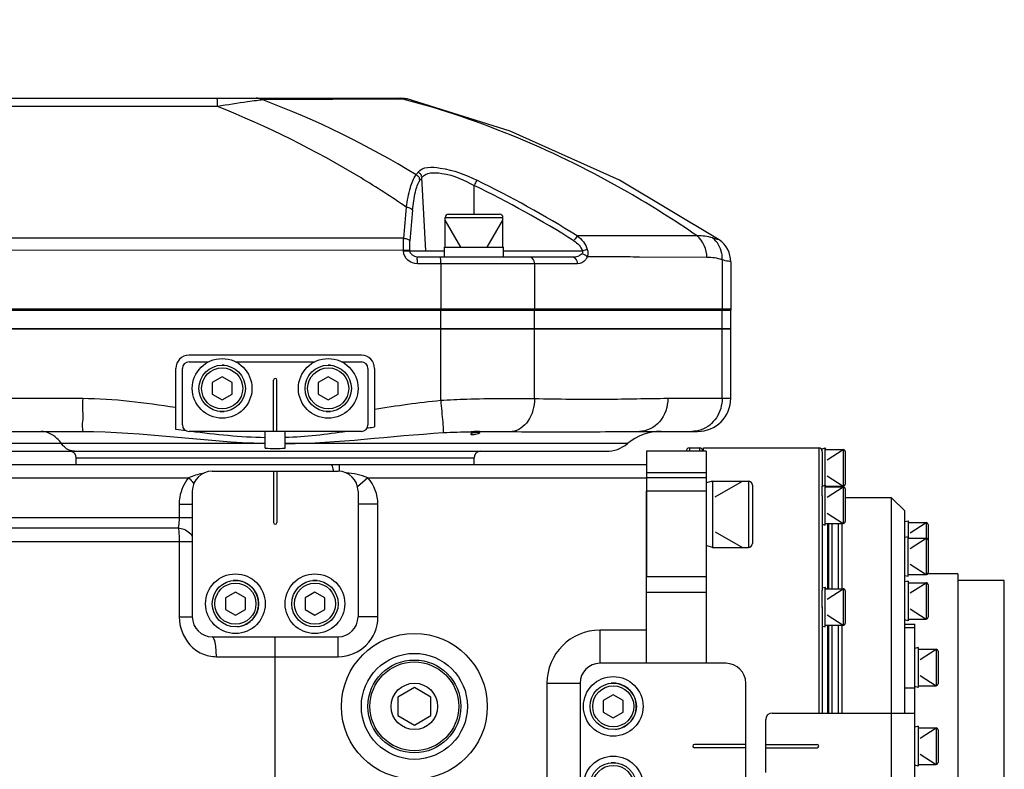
# Model space of a CAD drawing. Header units: millimetres. Extents: x 0 to 9512, y 0 to 6728.
# Tile 77 of 119: x 6100 to 6248, y 1356 to 1469. Entities that reach past the tile are written whole.
import ezdxf

# ---------------------------------------------------------------- set-up
doc = ezdxf.new("R2010")
doc.units = ezdxf.units.MM
doc.header["$LTSCALE"] = 523.16
doc.layers.get('0').update_dxf_attribs({"linetype": 'CONTINUOUS'})
for name, color, linetype in [('304102000094DXF_CONTINUOUS_LINE', 7, 'CONTINUOUS'), ('304102000106DXF_CONTINUOUS_LINE', 7, 'CONTINUOUS'), ('304102000129DXF_CONTINUOUS_LINE', 7, 'CONTINUOUS'), ('304104000184DXF_CONTINUOUS_LINE', 7, 'CONTINUOUS'), ('304104000405DXF_CONTINUOUS_LINE', 7, 'CONTINUOUS'), ('304104000576DXF_CONTINUOUS_LINE', 7, 'CONTINUOUS'), ('304105000066DXF_CONTINUOUS_LINE', 7, 'CONTINUOUS'), ('304105000344DXF_CONTINUOUS_LINE', 7, 'CONTINUOUS'), ('304105000355DXF_CONTINUOUS_LINE', 7, 'CONTINUOUS'), ('304105000356DXF_CONTINUOUS_LINE', 7, 'CONTINUOUS'), ('304106000105DXF_CONTINUOUS_LINE', 7, 'CONTINUOUS'), ('304302000002DXF_CONTINUOUS_LINE', 7, 'CONTINUOUS'), ('501023000020DXF_CONTINUOUS_LINE', 7, 'CONTINUOUS'), ('501023000039DXF_CONTINUOUS_LINE', 7, 'CONTINUOUS'), ('501023000061DXF_CONTINUOUS_LINE', 7, 'CONTINUOUS'), ('501023000065DXF_CONTINUOUS_LINE', 7, 'CONTINUOUS'), ('501023000127DXF_CONTINUOUS_LINE', 7, 'CONTINUOUS'), ('501023000135DXF_CONTINUOUS_LINE', 7, 'CONTINUOUS'), ('504001000007DXF_CONTINUOUS_LINE', 7, 'CONTINUOUS'), ('604006000001DXF_CONTINUOUS_LINE', 7, 'CONTINUOUS'), ('604006000006DXF_CONTINUOUS_LINE', 7, 'CONTINUOUS'), ('604006000009DXF_CONTINUOUS_LINE', 7, 'CONTINUOUS'), ('604007000001DXF_CONTINUOUS_LINE', 7, 'CONTINUOUS'), ('626001000001DXF_CONTINUOUS_LINE', 7, 'CONTINUOUS'), ('运动范围_DXF_DIMENSION', 7, 'CONTINUOUS')]:
    doc.layers.add(name, color=color, linetype=linetype)
doc.styles.get("Standard").update_dxf_attribs({"font": 'txt', "width": 0.7})
doc.dimstyles.new('DIMSTYLE_7', dxfattribs={"dimtxt": 80, "dimasz": 48, "dimexe": 1, "dimexo": 0, "dimtad": 1, "dimdsep": 46, "dimtxsty": 'Standard', "dimblk": '_FILLED', "dimblk1": '_FILLED', "dimblk2": '_FILLED', "dimcen": 0.09, "dimclrt": 5, "dimazin": 2, "dimtp": 2, "dimtm": 2, "dimtfac": 1, "dimtofl": 0, "dimtmove": 0, "dimatfit": 3, "dimldrblk": '_FILLED', "dimfxl": 0, "dimtolj": 1, "dimarcsym": 0})

# ---------------------------------------------------------------- blocks, each defined once
blk = doc.blocks.new('_FILLED')
at = {"color": 0, "linetype": 'ByBlock'}
blk.add_solid([(0, 0), (-1, 0.1667), (-1, -0.1667)], dxfattribs=at)
blk = doc.blocks.new('*D10')
at = {"layer": '运动范围_DXF_DIMENSION', "color": 2, "linetype": 'Continuous', "transparency": 16777216}
for p, q in [((4873.14, 1359.38), (7149.88, 2121.48)), ((6770.65, 1994.54), (4873.14, 1359.38)), ((6770.65, 1994.54), (6770.65, 1994.54))]:
    blk.add_line(p, q, dxfattribs=at)
at = {"layer": '运动范围_DXF_DIMENSION', "color": 2, "linetype": 'Continuous', "transparency": 16777216, "xscale": 48, "yscale": 48, "zscale": 48, "rotation": 198.507278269}
blk.add_blockref('_FILLED', (6770.65, 1994.54), dxfattribs=at)

msp = doc.modelspace()

# ---------------------------------------------------------------- linework, layer by layer
at = {"layer": '304102000094DXF_CONTINUOUS_LINE', "color": 7, "linetype": 'Continuous'}
for p, q in [((5829.287, 1422.384), (6206.872, 1422.384)), ((6206.872, 1411.884), (6206.872, 1422.384)), ((6151.138, 1418.384), (6125.138, 1418.384)), ((6123.138, 1407.187), (6123.138, 1416.384)), ((6153.138, 1416.384), (6153.138, 1407.576)), ((6096.343, 1406.884), (6109.025, 1406.884)), ((6124.711, 1406.98), (6123.138, 1407.187)), ((6124.711, 1406.979), (6123.138, 1407.187)), ((6136.638, 1404.339), (6136.638, 1406.884)), ((6139.638, 1404.339), (6139.638, 1406.884)), ((6152.216, 1407.421), (6151.997, 1407.384)), ((6152.217, 1407.415), (6151.999, 1407.378)), ((6193.083, 1406.884), (6201.872, 1406.884)), ((6058.429, 1403.884), (6188.076, 1403.884))]:
    msp.add_line(p, q, dxfattribs=at)
at = {"layer": '304102000094DXF_CONTINUOUS_LINE', "color": 9, "linetype": 'Continuous'}
for p, q in [((6163.11, 1411.588), (6163.11, 1422.384)), ((6177.256, 1411.847), (6177.257, 1422.384)), ((6205.57, 1411.884), (6205.57, 1422.384)), ((6096.412, 1411.884), (6109.098, 1411.884)), ((6197.376, 1411.884), (6206.872, 1411.884)), ((6136.638, 1405.038), (6096.891, 1405.038)), ((6191.271, 1405.038), (6172.138, 1405.038)), ((6191.271, 1405.038), (6172.262, 1405.038))]:
    msp.add_line(p, q, dxfattribs=at)
at = {"layer": '304102000094DXF_CONTINUOUS_LINE', "color": 7, "linetype": 'Continuous'}
for centre, radius, start, end in [((6125.138, 1416.384), 2, 90, 180), ((6151.138, 1416.384), 2, 0, 90), ((6201.872, 1411.884), 5, 270, 360), ((6094.476, 1740.357), 337.912, 279.83875, 279.9973), ((6196.383, 1398.884), 8, 90, 129.71514), ((6138.138, 1517.846), 113.518, 269.24288, 270.75712), ((6188.076, 1408.884), 5, 270, 309.71514)]:
    msp.add_arc(centre, radius, start, end, dxfattribs=at)
at = {"layer": '304102000094DXF_CONTINUOUS_LINE', "color": 9, "linetype": 'Continuous'}
for centre, radius, start, end in [((6170.201, 1236.623), 170.24, 90.68895, 90.84644), ((6170.722, 1191.902), 214.965, 90.46517, 90.6845)]:
    msp.add_arc(centre, radius, start, end, dxfattribs=at)
for points, knots in [([(6109.098, 1411.884), (6109.098, 1411.246), (6109.061, 1410.106), (6109.165, 1408.43), (6108.915, 1407.67), (6109.153, 1406.884), (6109.025, 1406.884)], [0, 0, 0, 0, 0.3825829, 0.7069347, 0.9237, 1, 1, 1, 1]), ([(6163.11, 1411.588), (6164.418, 1411.681), (6169.132, 1411.878), (6173.851, 1411.887), (6177.256, 1411.847)], [0, 0, 0, 0, 0.2779638, 1, 1, 1, 1]), ([(6163.11, 1411.588), (6163.163, 1411.028), (6163.298, 1409.4), (6163.494, 1407.773), (6163.5, 1406.702)], [0, 0, 0, 0, 0.344512, 1, 1, 1, 1]), ([(6177.257, 1411.847), (6177.248, 1410.666), (6176.756, 1408.462), (6174.82, 1406.959), (6173.868, 1406.861)], [0, 0, 0, 0, 0.5521783, 1, 1, 1, 1]), ([(6177.256, 1411.847), (6180.855, 1411.793), (6187.562, 1411.649), (6194.268, 1411.884), (6197.376, 1411.884)], [0, 0, 0, 0, 0.536598, 1, 1, 1, 1]), ([(6197.376, 1411.884), (6197.376, 1410.633), (6196.618, 1408.138), (6194.206, 1406.884), (6193.083, 1406.884)], [0, 0, 0, 0, 0.5268278, 1, 1, 1, 1]), ([(6205.57, 1411.884), (6205.57, 1410.862), (6205.001, 1408.816), (6203.331, 1407.454), (6202.415, 1407.129)], [0, 0, 0, 0, 0.5123839, 1, 1, 1, 1]), ([(6105.912, 1405.038), (6105.706, 1405.32), (6104.92, 1406.253), (6103.689, 1406.884), (6102.811, 1406.884)], [0, 0, 0, 0, 0.2847814, 1, 1, 1, 1]), ([(6168.977, 1406.86), (6169.414, 1406.863), (6171.044, 1406.872), (6172.675, 1406.872), (6173.868, 1406.861)], [0, 0, 0, 0, 0.2681386, 1, 1, 1, 1]), ([(6173.868, 1406.861), (6175.751, 1406.844), (6182.155, 1406.751), (6188.561, 1406.884), (6193.083, 1406.884)], [0, 0, 0, 0, 0.2939536, 1, 1, 1, 1]), ([(6107.849, 1403.884), (6107.301, 1403.884), (6106.532, 1404.278), (6106.04, 1404.861), (6105.912, 1405.038)], [0, 0, 0, 0, 0.7152186, 1, 1, 1, 1]), ([(6172.262, 1405.038), (6169.843, 1405.038), (6158.968, 1405.037), (6148.093, 1405.054), (6139.638, 1405.054)], [0, 0, 0, 0, 0.2224914, 1, 1, 1, 1])]:
    msp.add_open_spline(points, degree=3, knots=knots, dxfattribs=at)
for points in [[(6109.098, 1411.884), (6113.8, 1411.883), (6118.488, 1411.221), (6123.138, 1410.522)], [(6153.138, 1410.259), (6156.454, 1410.756), (6159.771, 1411.275), (6163.11, 1411.588)], [(6109.025, 1406.884), (6118.249, 1406.884), (6127.416, 1405.284), (6136.638, 1405.093)], [(6139.638, 1405.054), (6147.611, 1405.101), (6155.542, 1406.213), (6163.5, 1406.702)], [(6163.5, 1406.702), (6164.894, 1406.788), (6166.29, 1406.824), (6167.686, 1406.845)], [(6202.415, 1407.129), (6201.965, 1406.969), (6201.481, 1406.884), (6201.004, 1406.884)]]:
    msp.add_open_spline(points, degree=3, dxfattribs=at)
at = {"layer": '304102000094DXF_CONTINUOUS_LINE', "color": 7, "linetype": 'Continuous'}
for points in [[(6136.638, 1405.938), (6132.893, 1405.997), (6129.157, 1406.401), (6125.443, 1406.883)], [(6148.947, 1406.877), (6145.865, 1406.404), (6142.754, 1406.059), (6139.638, 1405.961)], [(6168.963, 1406.619), (6168.714, 1406.474), (6168.423, 1406.405), (6168.138, 1406.367)]]:
    msp.add_open_spline(points, degree=3, dxfattribs=at)
for points, knots in [([(6167.682, 1406.407), (6167.634, 1406.431), (6167.74, 1406.742), (6167.986, 1406.685), (6168.138, 1406.71)], [0, 0, 0, 0, 0.2595755, 1, 1, 1, 1]), ([(6168.138, 1406.71), (6168.267, 1406.731), (6168.435, 1406.783), (6169.094, 1406.695), (6168.963, 1406.619)], [0, 0, 0, 0, 0.4634121, 1, 1, 1, 1]), ([(6168.138, 1406.367), (6168.049, 1406.355), (6167.895, 1406.351), (6167.74, 1406.378), (6167.682, 1406.407)], [0, 0, 0, 0, 0.5811366, 1, 1, 1, 1])]:
    msp.add_open_spline(points, degree=3, knots=knots, dxfattribs=at)
at = {"layer": '304102000106DXF_CONTINUOUS_LINE', "color": 7, "linetype": 'Continuous'}
for p, q in [((6097.138, 1401.884), (6194.138, 1401.884)), ((6194.138, 1401.884), (6194.138, 1384.943))]:
    msp.add_line(p, q, dxfattribs=at)
at = {"layer": '304102000106DXF_CONTINUOUS_LINE', "color": 9, "linetype": 'Continuous'}
for p, q in [((6147.781, 1401.884), (6147.781, 1400.884)), ((6095.138, 1399.884), (6125.077, 1399.884)), ((6152.11, 1399.884), (6150.569, 1398.506)), ((6152.11, 1399.884), (6194.138, 1399.884)), ((6123.649, 1395.884), (6125.638, 1395.884)), ((6123.649, 1395.884), (6123.649, 1393.884)), ((6153.638, 1395.884), (6150.638, 1395.884)), ((6153.638, 1378.884), (6153.638, 1395.884)), ((6095.138, 1393.884), (6125.638, 1393.884)), ((6095.566, 1392.339), (6123.521, 1392.339)), ((6096.138, 1390.278), (6125.638, 1390.278)), ((6123.671, 1390.278), (6123.671, 1378.884)), ((6123.671, 1378.884), (6125.638, 1378.884)), ((6153.638, 1378.884), (6150.638, 1378.884)), ((6138.138, 1346.384), (6138.138, 1375.884)), ((6147.638, 1372.884), (6147.638, 1375.884)), ((6194.138, 1376.884), (6187.138, 1376.884)), ((6187.138, 1376.884), (6187.138, 1371.884)), ((6129.271, 1372.884), (6147.638, 1372.884)), ((6179.138, 1368.884), (6184.138, 1368.884)), ((6179.138, 1368.884), (6179.138, 1349.884))]:
    msp.add_line(p, q, dxfattribs=at)
msp.add_circle((6159.138, 1365.384), 11, dxfattribs=at)
for centre, radius, start, end in [((6147.638, 1395.884), 6, 0, 41.81031), ((6147.638, 1378.884), 6, 270, 360), ((6187.138, 1368.884), 8, 90, 180)]:
    msp.add_arc(centre, radius, start, end, dxfattribs=at)
for points, knots in [([(6146.55, 1401.884), (6146.662, 1401.884), (6146.83, 1401.434), (6146.875, 1401.139), (6146.904, 1400.894)], [0, 0, 0, 0, 0.3112109, 1, 1, 1, 1]), ([(6125.077, 1399.884), (6124.392, 1399.064), (6123.767, 1397.677), (6123.649, 1396.247), (6123.649, 1395.884)], [0, 0, 0, 0, 0.7462152, 1, 1, 1, 1]), ([(6125.077, 1399.884), (6125.152, 1399.81), (6125.43, 1399.53), (6125.695, 1399.236), (6125.876, 1399.011)], [0, 0, 0, 0, 0.2670483, 1, 1, 1, 1]), ([(6123.649, 1393.884), (6123.649, 1393.746), (6123.638, 1393.229), (6123.589, 1392.712), (6123.521, 1392.339)], [0, 0, 0, 0, 0.2658798, 1, 1, 1, 1]), ([(6123.521, 1392.339), (6123.546, 1392.179), (6123.637, 1391.496), (6123.671, 1390.806), (6123.671, 1390.278)], [0, 0, 0, 0, 0.2347722, 1, 1, 1, 1]), ([(6123.521, 1392.339), (6123.811, 1392.29), (6124.65, 1392.099), (6125.638, 1391.403), (6125.638, 1390.793)], [0, 0, 0, 0, 0.3254697, 1, 1, 1, 1]), ([(6123.671, 1378.884), (6123.671, 1377.386), (6124.544, 1375.026), (6127.011, 1373.22), (6128.524, 1372.884), (6129.271, 1372.884)], [0, 0, 0, 0, 0.5006707, 0.7503961, 1, 1, 1, 1]), ([(6129.271, 1372.884), (6129.271, 1373.594), (6129.193, 1374.573), (6128.974, 1375.528), (6128.749, 1375.884), (6128.638, 1375.884)], [0, 0, 0, 0, 0.6771744, 0.894084, 1, 1, 1, 1])]:
    msp.add_open_spline(points, degree=3, knots=knots, dxfattribs=at)
for points in [[(6127.222, 1400.526), (6126.486, 1400.404), (6125.75, 1400.207), (6125.077, 1399.884)], [(6152.11, 1399.884), (6151.086, 1400.344), (6149.946, 1400.546), (6148.827, 1400.636)]]:
    msp.add_open_spline(points, degree=3, dxfattribs=at)
at = {"layer": '304102000129DXF_CONTINUOUS_LINE', "color": 7, "linetype": 'Continuous'}
for p, q in [((5939.792, 1457.184), (6157.063, 1457.184)), ((6182.991, 1433.184), (6159.572, 1433.184)), ((6206.872, 1432.486), (6206.872, 1425.184)), ((5829.285, 1425.184), (6206.872, 1425.184))]:
    msp.add_line(p, q, dxfattribs=at)
at = {"layer": '304102000129DXF_CONTINUOUS_LINE', "color": 9, "linetype": 'Continuous'}
for p, q in [((6157.405, 1457.053), (6136.292, 1456.915)), ((6156.576, 1457.047), (6136.292, 1456.915)), ((6158.033, 1457.064), (6157.405, 1457.053)), ((6160.845, 1434.132), (6160.285, 1445.202)), ((6168.138, 1439.684), (6168.138, 1444.016)), ((6157.514, 1436.04), (6077.717, 1436.083)), ((6157.503, 1434.241), (6077.841, 1434.177)), ((6157.503, 1434.241), (6158.451, 1434.294)), ((6157.512, 1434.079), (6157.503, 1434.241)), ((6157.512, 1434.079), (6158.46, 1434.132)), ((6158.46, 1434.132), (6158.451, 1434.294)), ((6158.46, 1434.132), (6163.688, 1434.132)), ((6172.588, 1434.132), (6184.477, 1434.132)), ((6183.759, 1432.184), (6159.589, 1432.184)), ((6163.11, 1432.184), (6163.11, 1425.184)), ((6177.257, 1432.184), (6177.257, 1425.184)), ((6203.273, 1433.161), (6193.024, 1433.208)), ((6203.273, 1433.161), (6193.092, 1433.207)), ((6205.57, 1432.795), (6205.57, 1425.184))]:
    msp.add_line(p, q, dxfattribs=at)
at = {"layer": '304102000129DXF_CONTINUOUS_LINE', "color": 7, "linetype": 'Continuous'}
for points in [[(6158.031, 1457.065), (6157.635, 1457.143), (6157.062, 1457.184)], [(6205.13, 1435.788), (6190.064, 1444.832), (6173.568, 1452.214), (6158.031, 1457.065)]]:
    msp.add_lwpolyline(points, dxfattribs=at)
at = {"layer": '304102000129DXF_CONTINUOUS_LINE', "color": 9, "linetype": 'Continuous'}
for centre, radius, start, end in [((6089.343, 1331.745), 133.685, 58.39195, 69.43981), ((6182.639, 1429.111), 28.487, 143.64815, 144.63496), ((6182.676, 1428.501), 27.933, 143.28147, 144.28227), ((6096.62, 1297.182), 163.325, 57.98096, 64.031), ((6096.463, 1297.15), 164.312, 57.93427, 63.98126), ((6485.685, 1409.889), 329.211, 174.62468, 175.44394), ((6479.172, 1409.747), 321.752, 174.55211, 175.38372)]:
    msp.add_arc(centre, radius, start, end, dxfattribs=at)
at = {"layer": '304102000129DXF_CONTINUOUS_LINE', "color": 7, "linetype": 'Continuous'}
msp.add_arc((6202.872, 1432.486), 4, 0, 55.64482, dxfattribs=at)
at = {"layer": '304102000129DXF_CONTINUOUS_LINE', "color": 9, "linetype": 'Continuous'}
for points in [[(6157.405, 1457.053), (6157.105, 1457.137), (6156.77, 1457.219), (6156.473, 1457.124)], [(6129.441, 1455.939), (6109.219, 1455.923), (6088.996, 1455.907), (6068.774, 1455.892)], [(6136.292, 1456.915), (6135.977, 1457.084), (6135.61, 1457.184), (6135.252, 1457.184)], [(6136.292, 1456.915), (6135.962, 1456.882), (6135.632, 1456.843), (6135.302, 1456.801)], [(6204.135, 1436.086), (6203.384, 1436.321), (6202.581, 1436.422), (6201.795, 1436.397)], [(6157.503, 1434.241), (6157.479, 1434.84), (6157.479, 1435.441), (6157.514, 1436.04)], [(6158.451, 1434.294), (6158.427, 1434.743), (6158.427, 1435.194), (6158.464, 1435.643)], [(6183.215, 1435.661), (6183.775, 1435.31), (6184.27, 1434.759), (6184.477, 1434.132)], [(6183.695, 1436.395), (6184.394, 1435.912), (6184.979, 1435.17), (6185.225, 1434.357)], [(6203.273, 1433.161), (6203.274, 1434.347), (6202.717, 1435.651), (6201.795, 1436.397)], [(6159.572, 1433.184), (6159.085, 1433.184), (6158.488, 1433.645), (6158.46, 1434.132)], [(6184.442, 1433.715), (6184.107, 1433.324), (6183.506, 1433.184), (6182.991, 1433.184)], [(6184.477, 1434.132), (6184.553, 1434.015), (6184.533, 1433.821), (6184.442, 1433.715)], [(6185.22, 1433.246), (6185.043, 1433.438), (6184.793, 1433.629), (6184.531, 1433.622)], [(6185.225, 1434.357), (6184.999, 1434.299), (6184.774, 1434.231), (6184.555, 1434.151)], [(6185.225, 1434.357), (6185.332, 1434.003), (6185.334, 1433.598), (6185.22, 1433.246)], [(6205.57, 1432.795), (6204.833, 1433.035), (6204.048, 1433.158), (6203.273, 1433.161)]]:
    msp.add_open_spline(points, degree=3, dxfattribs=at)
for points, knots in [([(6129.44, 1455.939), (6129.439, 1456.114), (6129.426, 1456.41), (6129.449, 1456.833), (6129.392, 1457.01), (6129.441, 1457.184), (6129.413, 1457.184)], [0, 0, 0, 0, 0.4233828, 0.7392124, 0.933887, 1, 1, 1, 1]), ([(6135.302, 1456.801), (6134.863, 1456.746), (6132.907, 1456.478), (6130.955, 1456.174), (6129.441, 1455.939)], [0, 0, 0, 0, 0.224064, 1, 1, 1, 1]), ([(6157.921, 1440.73), (6155.69, 1442.263), (6146.64, 1448.115), (6136.934, 1452.95), (6129.441, 1455.939)], [0, 0, 0, 0, 0.2512759, 1, 1, 1, 1]), ([(6201.795, 1436.397), (6198.408, 1438.736), (6184.565, 1447.469), (6169.25, 1453.936), (6157.405, 1457.053)], [0, 0, 0, 0, 0.2515132, 1, 1, 1, 1]), ([(6159.696, 1445.996), (6160.365, 1446.906), (6164.202, 1446.705), (6166.8, 1445.661), (6168.541, 1444.81)], [0, 0, 0, 0, 0.368134, 1, 1, 1, 1]), ([(6157.921, 1440.73), (6158.068, 1441.731), (6158.396, 1443.391), (6158.975, 1445.055), (6159.408, 1445.598)], [0, 0, 0, 0, 0.5927467, 1, 1, 1, 1]), ([(6159.408, 1445.598), (6159.551, 1445.529), (6159.845, 1445.402), (6159.915, 1445.023), (6159.843, 1444.901)], [0, 0, 0, 0, 0.5281224, 1, 1, 1, 1]), ([(6159.696, 1445.996), (6159.839, 1445.927), (6160.134, 1445.798), (6160.203, 1445.418), (6160.131, 1445.295)], [0, 0, 0, 0, 0.5274535, 1, 1, 1, 1]), ([(6160.285, 1445.202), (6160.843, 1446.049), (6164.349, 1445.941), (6166.616, 1444.85), (6168.138, 1444.016)], [0, 0, 0, 0, 0.3689361, 1, 1, 1, 1]), ([(6158.873, 1440.295), (6158.961, 1441.215), (6159.185, 1442.743), (6159.626, 1444.293), (6159.997, 1444.808)], [0, 0, 0, 0, 0.5930117, 1, 1, 1, 1]), ([(6168.541, 1444.81), (6168.523, 1444.777), (6168.4, 1444.551), (6168.287, 1444.321), (6168.194, 1444.123)], [0, 0, 0, 0, 0.1478357, 1, 1, 1, 1]), ([(6157.921, 1440.73), (6158.028, 1440.721), (6158.369, 1440.665), (6158.761, 1440.515), (6158.873, 1440.295)], [0, 0, 0, 0, 0.3031019, 1, 1, 1, 1]), ([(6157.514, 1436.04), (6157.62, 1436.032), (6157.955, 1435.981), (6158.346, 1435.853), (6158.464, 1435.643)], [0, 0, 0, 0, 0.3069347, 1, 1, 1, 1]), ([(6183.695, 1436.395), (6183.672, 1436.363), (6183.526, 1436.154), (6183.39, 1435.939), (6183.28, 1435.755)], [0, 0, 0, 0, 0.155748, 1, 1, 1, 1]), ([(6201.795, 1436.397), (6200.492, 1436.396), (6194.459, 1436.391), (6188.425, 1436.392), (6183.695, 1436.395)], [0, 0, 0, 0, 0.2159948, 1, 1, 1, 1]), ([(6205.13, 1435.788), (6205.109, 1435.794), (6204.776, 1435.89), (6204.445, 1435.99), (6204.135, 1436.086)], [0, 0, 0, 0, 0.0631527, 1, 1, 1, 1]), ([(6205.57, 1432.795), (6205.588, 1433.115), (6205.528, 1434.34), (6204.854, 1435.541), (6204.135, 1436.086)], [0, 0, 0, 0, 0.2622064, 1, 1, 1, 1]), ([(6159.589, 1432.184), (6159.084, 1432.184), (6158.034, 1432.558), (6157.54, 1433.576), (6157.512, 1434.079)], [0, 0, 0, 0, 0.5008666, 1, 1, 1, 1]), ([(6159.589, 1432.184), (6159.589, 1432.42), (6159.626, 1432.773), (6159.553, 1433.027), (6159.598, 1433.184), (6159.572, 1433.184)], [0, 0, 0, 0, 0.7069589, 0.9234579, 1, 1, 1, 1]), ([(6163.11, 1432.184), (6163.11, 1432.42), (6163.147, 1432.773), (6163.074, 1433.027), (6163.119, 1433.184), (6163.093, 1433.184)], [0, 0, 0, 0, 0.7068661, 0.9231387, 1, 1, 1, 1]), ([(6177.257, 1432.184), (6177.257, 1432.312), (6177.212, 1432.732), (6176.836, 1433.184), (6176.532, 1433.184)], [0, 0, 0, 0, 0.2958767, 1, 1, 1, 1]), ([(6183.759, 1432.184), (6183.759, 1432.313), (6183.71, 1432.747), (6183.305, 1433.184), (6182.991, 1433.184)], [0, 0, 0, 0, 0.2913233, 1, 1, 1, 1]), ([(6185.22, 1433.246), (6185.146, 1433.076), (6184.836, 1432.534), (6184.196, 1432.184), (6183.759, 1432.184)], [0, 0, 0, 0, 0.2968931, 1, 1, 1, 1]), ([(6193.092, 1433.207), (6192.466, 1433.21), (6189.842, 1433.223), (6187.217, 1433.236), (6185.22, 1433.246)], [0, 0, 0, 0, 0.2387164, 1, 1, 1, 1]), ([(6206.872, 1432.486), (6206.796, 1432.569), (6206.277, 1432.525), (6205.894, 1432.716), (6205.57, 1432.795)], [0, 0, 0, 0, 0.2530595, 1, 1, 1, 1])]:
    msp.add_open_spline(points, degree=3, knots=knots, dxfattribs=at)
at = {"layer": '304104000184DXF_CONTINUOUS_LINE', "color": 7, "linetype": 'Continuous'}
for p, q in [((6231.138, 1396.884), (6224.138, 1396.884)), ((6231.138, 1396.884), (6233.138, 1394.884)), ((6231.138, 1364.384), (6231.138, 1396.884)), ((6233.138, 1366.318), (6233.138, 1394.884)), ((6223.138, 1383.134), (6223.138, 1393.007)), ((6223.638, 1393.007), (6223.638, 1383.134)), ((6241.138, 1385.384), (6236.567, 1385.384)), ((6241.138, 1385.384), (6241.138, 1333.384)), ((6248.138, 1384.384), (6241.138, 1384.384)), ((6248.138, 1334.384), (6248.138, 1384.384)), ((6223.138, 1364.384), (6223.138, 1377.634)), ((6223.638, 1377.634), (6223.638, 1364.384))]:
    msp.add_line(p, q, dxfattribs=at)
at = {"layer": '304104000405DXF_CONTINUOUS_LINE', "color": 9, "linetype": 'Continuous'}
msp.add_line((6108.138, 1402.884), (6168.138, 1402.884), dxfattribs=at)
at = {"layer": '304104000405DXF_CONTINUOUS_LINE', "color": 7, "linetype": 'Continuous'}
for p, q in [((6108.138, 1401.884), (6108.138, 1402.884)), ((6168.138, 1401.884), (6168.138, 1402.884))]:
    msp.add_line(p, q, dxfattribs=at)
for centre, start, end in [((6107.138, 1402.884), 0, 90), ((6169.138, 1402.884), 90, 180)]:
    msp.add_arc(centre, 1, start, end, dxfattribs=at)
at = {"layer": '304104000576DXF_CONTINUOUS_LINE', "color": 7, "linetype": 'Continuous'}
for p, q in [((6203.138, 1403.884), (6194.138, 1403.884)), ((6194.138, 1403.884), (6194.138, 1401.884)), ((6203.138, 1403.884), (6203.138, 1371.884)), ((6203.138, 1399.884), (6194.138, 1399.884)), ((6194.138, 1371.884), (6194.138, 1397.884))]:
    msp.add_line(p, q, dxfattribs=at)
at = {"layer": '304104000576DXF_CONTINUOUS_LINE', "color": 9, "linetype": 'Continuous'}
for p, q in [((6203.138, 1400.632), (6194.138, 1400.632)), ((6203.138, 1397.884), (6194.138, 1397.884)), ((6203.138, 1384.943), (6194.138, 1384.943)), ((6203.138, 1382.554), (6194.138, 1382.554))]:
    msp.add_line(p, q, dxfattribs=at)
at = {"layer": '304105000066DXF_CONTINUOUS_LINE', "color": 7, "linetype": 'Continuous'}
for p, q in [((6163.688, 1434.684), (6172.588, 1434.684)), ((6163.688, 1433.184), (6163.688, 1434.684)), ((6172.588, 1433.184), (6172.588, 1434.684))]:
    msp.add_line(p, q, dxfattribs=at)
at = {"layer": '304105000344DXF_CONTINUOUS_LINE', "color": 7, "linetype": 'Continuous'}
for p, q in [((6128.638, 1400.884), (6147.638, 1400.884)), ((6137.888, 1400.884), (6137.888, 1393.134)), ((6138.388, 1400.884), (6138.388, 1393.134)), ((6125.638, 1397.884), (6125.638, 1378.884)), ((6150.638, 1397.884), (6150.638, 1378.884)), ((6128.638, 1375.884), (6147.638, 1375.884)), ((6206.138, 1371.884), (6187.138, 1371.884)), ((6184.138, 1368.884), (6184.138, 1349.884)), ((6209.138, 1349.884), (6209.138, 1368.884)), ((6209.138, 1359.634), (6201.388, 1359.634)), ((6209.138, 1359.134), (6201.388, 1359.134))]:
    msp.add_line(p, q, dxfattribs=at)
for centre, radius, start, end in [((6128.638, 1397.884), 3, 90, 180), ((6147.638, 1397.884), 3, 0, 90), ((6138.138, 1393.134), 0.25, 180, 360), ((6128.638, 1378.884), 3, 180, 270), ((6147.638, 1378.884), 3, 270, 360), ((6187.138, 1368.884), 3, 90, 180), ((6206.138, 1368.884), 3, 0, 90), ((6201.388, 1359.384), 0.25, 90, 270)]:
    msp.add_arc(centre, radius, start, end, dxfattribs=at)
at = {"layer": '304105000355DXF_CONTINUOUS_LINE', "color": 7, "linetype": 'Continuous'}
for p, q in [((6125.138, 1417.384), (6128.097, 1417.384)), ((6132.178, 1417.384), (6144.097, 1417.384)), ((6148.178, 1417.384), (6151.138, 1417.384)), ((6124.138, 1407.884), (6124.138, 1416.384)), ((6152.138, 1416.384), (6152.138, 1407.884)), ((6137.888, 1406.884), (6137.888, 1414.634)), ((6138.388, 1406.884), (6138.388, 1414.634)), ((6151.138, 1406.884), (6125.138, 1406.884))]:
    msp.add_line(p, q, dxfattribs=at)
for centre, radius, start, end in [((6125.138, 1416.384), 1, 90, 180), ((6151.138, 1416.384), 1, 0, 90), ((6138.138, 1414.634), 0.25, 0, 180), ((6125.138, 1407.884), 1, 180, 270), ((6151.138, 1407.884), 1, 270, 360)]:
    msp.add_arc(centre, radius, start, end, dxfattribs=at)
at = {"layer": '304105000356DXF_CONTINUOUS_LINE', "color": 7, "linetype": 'Continuous'}
for p, q in [((6233.138, 1377.801), (6234.638, 1377.801)), ((6234.638, 1340.967), (6234.638, 1377.801)), ((6233.138, 1364.384), (6233.138, 1366.318)), ((6213.138, 1364.384), (6234.638, 1364.384)), ((6212.138, 1355.384), (6212.138, 1363.384)), ((6212.138, 1359.634), (6219.888, 1359.634)), ((6212.138, 1359.134), (6219.888, 1359.134))]:
    msp.add_line(p, q, dxfattribs=at)
at = {"layer": '304105000356DXF_CONTINUOUS_LINE', "color": 9, "linetype": 'Continuous'}
for p, q in [((6233.138, 1377.313), (6234.638, 1377.313)), ((6234.638, 1368.134), (6233.138, 1368.134)), ((6231.138, 1354.384), (6231.138, 1364.384))]:
    msp.add_line(p, q, dxfattribs=at)
at = {"layer": '304105000356DXF_CONTINUOUS_LINE', "color": 7, "linetype": 'Continuous'}
for centre, radius, start, end in [((6213.138, 1363.384), 1, 90, 180), ((6219.888, 1359.384), 0.25, 270, 90)]:
    msp.add_arc(centre, radius, start, end, dxfattribs=at)
at = {"layer": '304106000105DXF_CONTINUOUS_LINE', "color": 7, "linetype": 'Continuous'}
for p, q in [((5829.285, 1425.384), (6206.872, 1425.384)), ((6206.872, 1422.384), (6206.872, 1425.384)), ((6206.872, 1422.384), (5829.285, 1422.384))]:
    msp.add_line(p, q, dxfattribs=at)
at = {"layer": '304106000105DXF_CONTINUOUS_LINE', "color": 9, "linetype": 'Continuous'}
for p, q in [((6163.11, 1422.384), (6163.11, 1425.384)), ((6177.257, 1422.384), (6177.257, 1425.384)), ((6205.57, 1422.384), (6205.57, 1425.384))]:
    msp.add_line(p, q, dxfattribs=at)
at = {"layer": '304302000002DXF_CONTINUOUS_LINE', "color": 7, "linetype": 'Continuous'}
for p, q in [((6200.638, 1404.384), (6202.138, 1404.384)), ((6202.738, 1404.384), (6220.138, 1404.384)), ((6202.738, 1403.884), (6202.738, 1404.384)), ((6220.638, 1403.808), (6220.638, 1398.638)), ((6220.638, 1397.197), (6220.638, 1382.915)), ((6221.538, 1383.054), (6221.538, 1393.007)), ((6221.638, 1393.007), (6221.638, 1383.134)), ((6220.638, 1380.384), (6220.638, 1364.384)), ((6221.538, 1364.384), (6221.538, 1377.634)), ((6221.638, 1377.634), (6221.638, 1364.384))]:
    msp.add_line(p, q, dxfattribs=at)
at = {"layer": '304302000002DXF_CONTINUOUS_LINE', "color": 9, "linetype": 'Continuous'}
for p, q in [((6200.638, 1404.384), (6200.638, 1403.884)), ((6202.138, 1404.384), (6202.138, 1403.884)), ((6220.138, 1404.384), (6220.138, 1364.384)), ((6222.138, 1393.007), (6222.138, 1383.134)), ((6222.138, 1377.634), (6222.138, 1364.384))]:
    msp.add_line(p, q, dxfattribs=at)
at = {"layer": '304302000002DXF_CONTINUOUS_LINE', "color": 7, "linetype": 'Continuous'}
for centre, start, end in [((6200.638, 1403.884), 90, 180), ((6202.138, 1403.884), 0, 90), ((6220.138, 1403.884), 0, 90)]:
    msp.add_arc(centre, 0.5, start, end, dxfattribs=at)
at = {"layer": '501023000020DXF_CONTINUOUS_LINE', "color": 7, "linetype": 'Continuous'}
for p, q in [((6130.138, 1415.116), (6128.638, 1414.25)), ((6128.638, 1414.25), (6128.638, 1412.518)), ((6131.638, 1414.25), (6130.138, 1415.116)), ((6131.638, 1412.518), (6131.638, 1414.25)), ((6146.138, 1415.116), (6144.638, 1414.25)), ((6144.638, 1414.25), (6144.638, 1412.518)), ((6147.638, 1414.25), (6146.138, 1415.116)), ((6147.638, 1412.518), (6147.638, 1414.25)), ((6128.638, 1412.518), (6130.138, 1411.652)), ((6130.138, 1411.652), (6131.638, 1412.518)), ((6144.638, 1412.518), (6146.138, 1411.652)), ((6146.138, 1411.652), (6147.638, 1412.518)), ((6132.138, 1382.616), (6130.638, 1381.75)), ((6130.638, 1381.75), (6130.638, 1380.018)), ((6133.638, 1381.75), (6132.138, 1382.616)), ((6133.638, 1380.018), (6133.638, 1381.75)), ((6144.138, 1382.616), (6142.638, 1381.75)), ((6142.638, 1381.75), (6142.638, 1380.018)), ((6145.638, 1381.75), (6144.138, 1382.616)), ((6145.638, 1380.018), (6145.638, 1381.75)), ((6130.638, 1380.018), (6132.138, 1379.152)), ((6132.138, 1379.152), (6133.638, 1380.018)), ((6142.638, 1380.018), (6144.138, 1379.152)), ((6144.138, 1379.152), (6145.638, 1380.018)), ((6189.138, 1367.116), (6187.638, 1366.25)), ((6190.638, 1366.25), (6189.138, 1367.116)), ((6187.638, 1366.25), (6187.638, 1364.518)), ((6190.638, 1364.518), (6190.638, 1366.25)), ((6187.638, 1364.518), (6189.138, 1363.652)), ((6189.138, 1363.652), (6190.638, 1364.518))]:
    msp.add_line(p, q, dxfattribs=at)
for centre in [(6130.138, 1413.384), (6146.138, 1413.384), (6132.138, 1380.884), (6144.138, 1380.884), (6189.138, 1365.384), (6189.138, 1353.384)]:
    msp.add_circle(centre, 3.5, dxfattribs=at)
at = {"layer": '501023000020DXF_CONTINUOUS_LINE', "color": 9, "linetype": 'Continuous'}
for centre in [(6130.138, 1413.384), (6146.138, 1413.384), (6132.138, 1380.884), (6144.138, 1380.884), (6189.138, 1365.384), (6189.138, 1353.384)]:
    msp.add_circle(centre, 3.1, dxfattribs=at)
at = {"layer": '501023000039DXF_CONTINUOUS_LINE', "color": 7, "linetype": 'Continuous'}
for p, q in [((6204.138, 1399.384), (6209.538, 1399.384)), ((6204.138, 1399.384), (6204.138, 1389.384)), ((6210.138, 1398.784), (6210.138, 1389.984)), ((6204.138, 1389.384), (6209.538, 1389.384))]:
    msp.add_line(p, q, dxfattribs=at)
at = {"layer": '501023000039DXF_CONTINUOUS_LINE', "color": 2, "linetype": 'Continuous'}
for p, q in [((6204.538, 1397.015), (6208.641, 1399.384)), ((6204.538, 1391.753), (6208.641, 1389.384))]:
    msp.add_line(p, q, dxfattribs=at)
at = {"layer": '501023000039DXF_CONTINUOUS_LINE', "color": 9, "linetype": 'Continuous'}
msp.add_line((6209.538, 1399.384), (6209.538, 1389.384), dxfattribs=at)
at = {"layer": '501023000039DXF_CONTINUOUS_LINE', "color": 7, "linetype": 'Continuous'}
for centre, start, end in [((6209.538, 1398.784), 0, 90), ((6209.538, 1389.984), 270, 360)]:
    msp.add_arc(centre, 0.6, start, end, dxfattribs=at)
at = {"layer": '501023000061DXF_CONTINUOUS_LINE', "color": 7, "linetype": 'Continuous'}
for p, q in [((6221.185, 1404.134), (6223.838, 1404.134)), ((6224.138, 1403.834), (6224.138, 1398.934)), ((6221.185, 1398.634), (6223.838, 1398.634)), ((6221.185, 1398.507), (6223.838, 1398.507)), ((6224.138, 1398.207), (6224.138, 1393.307)), ((6221.185, 1393.007), (6223.838, 1393.007)), ((6221.185, 1383.134), (6223.838, 1383.134)), ((6224.138, 1382.834), (6224.138, 1377.934)), ((6221.185, 1377.634), (6223.838, 1377.634))]:
    msp.add_line(p, q, dxfattribs=at)
at = {"layer": '501023000061DXF_CONTINUOUS_LINE', "color": 2, "linetype": 'Continuous'}
for p, q in [((6221.438, 1402.578), (6223.838, 1404.134)), ((6221.438, 1400.189), (6223.838, 1398.634)), ((6221.438, 1396.951), (6223.838, 1398.507)), ((6221.438, 1394.562), (6223.838, 1393.007)), ((6221.438, 1381.578), (6223.838, 1383.134)), ((6221.438, 1379.189), (6223.838, 1377.634))]:
    msp.add_line(p, q, dxfattribs=at)
at = {"layer": '501023000061DXF_CONTINUOUS_LINE', "color": 9, "linetype": 'Continuous'}
for p, q in [((6223.838, 1404.134), (6223.838, 1398.634)), ((6223.838, 1398.507), (6223.838, 1393.007)), ((6223.838, 1383.134), (6223.838, 1377.634))]:
    msp.add_line(p, q, dxfattribs=at)
at = {"layer": '501023000061DXF_CONTINUOUS_LINE', "color": 7, "linetype": 'Continuous'}
for centre, start, end in [((6223.838, 1403.834), 0, 90), ((6223.838, 1398.934), 270, 360), ((6223.838, 1398.207), 0, 90), ((6223.838, 1393.307), 270, 360), ((6223.838, 1382.834), 0, 90), ((6223.838, 1377.934), 270, 360)]:
    msp.add_arc(centre, 0.3, start, end, dxfattribs=at)
at = {"layer": '501023000065DXF_CONTINUOUS_LINE', "color": 7, "linetype": 'Continuous'}
for p, q in [((6164.278, 1439.684), (6171.998, 1439.684)), ((6163.778, 1434.684), (6163.778, 1439.184)), ((6172.498, 1434.684), (6172.498, 1439.184))]:
    msp.add_line(p, q, dxfattribs=at)
at = {"layer": '501023000065DXF_CONTINUOUS_LINE', "color": 9, "linetype": 'Continuous'}
msp.add_line((6163.778, 1439.184), (6172.498, 1439.184), dxfattribs=at)
at = {"layer": '501023000065DXF_CONTINUOUS_LINE', "color": 2, "linetype": 'Continuous'}
for p, q in [((6166.138, 1434.684), (6163.778, 1438.772)), ((6170.138, 1434.684), (6172.498, 1438.772))]:
    msp.add_line(p, q, dxfattribs=at)
at = {"layer": '501023000065DXF_CONTINUOUS_LINE', "color": 7, "linetype": 'Continuous'}
for centre, start, end in [((6164.278, 1439.184), 90, 180), ((6171.998, 1439.184), 0, 90)]:
    msp.add_arc(centre, 0.5, start, end, dxfattribs=at)
at = {"layer": '501023000127DXF_CONTINUOUS_LINE', "color": 7, "linetype": 'Continuous'}
for p, q in [((6221.538, 1391.884), (6221.638, 1391.884)), ((6233.685, 1393.134), (6236.338, 1393.134)), ((6236.638, 1392.834), (6236.638, 1390.474)), ((6233.685, 1390.774), (6236.338, 1390.774)), ((6236.638, 1390.474), (6236.638, 1385.574)), ((6221.538, 1389.524), (6221.638, 1389.524)), ((6221.538, 1386.524), (6221.638, 1386.524)), ((6233.685, 1385.274), (6236.338, 1385.274)), ((6233.685, 1384.054), (6236.338, 1384.054)), ((6236.638, 1383.754), (6236.638, 1378.854)), ((6233.685, 1378.554), (6236.338, 1378.554))]:
    msp.add_line(p, q, dxfattribs=at)
at = {"layer": '501023000127DXF_CONTINUOUS_LINE', "color": 2, "linetype": 'Continuous'}
for p, q in [((6233.938, 1391.578), (6236.338, 1393.134)), ((6221.538, 1391.384), (6221.638, 1391.384)), ((6233.938, 1389.219), (6236.338, 1390.774)), ((6221.538, 1389.024), (6221.638, 1389.024)), ((6221.538, 1387.024), (6221.638, 1387.024)), ((6233.938, 1386.83), (6236.338, 1385.274)), ((6233.938, 1382.499), (6236.338, 1384.054)), ((6233.938, 1380.11), (6236.338, 1378.554))]:
    msp.add_line(p, q, dxfattribs=at)
at = {"layer": '501023000127DXF_CONTINUOUS_LINE', "color": 9, "linetype": 'Continuous'}
for p, q in [((6236.338, 1393.134), (6236.338, 1390.774)), ((6236.338, 1390.774), (6236.338, 1385.274)), ((6236.338, 1384.054), (6236.338, 1378.554))]:
    msp.add_line(p, q, dxfattribs=at)
at = {"layer": '501023000127DXF_CONTINUOUS_LINE', "color": 7, "linetype": 'Continuous'}
for centre, start, end in [((6236.338, 1392.834), 0, 90), ((6236.338, 1390.474), 0, 90), ((6236.338, 1385.574), 270, 360), ((6236.338, 1383.754), 0, 90), ((6236.338, 1378.854), 270, 360)]:
    msp.add_arc(centre, 0.3, start, end, dxfattribs=at)
at = {"layer": '501023000135DXF_CONTINUOUS_LINE', "color": 7, "linetype": 'Continuous'}
for p, q in [((6221.638, 1372.747), (6221.538, 1372.747)), ((6235.185, 1373.997), (6237.838, 1373.997)), ((6238.138, 1373.697), (6238.138, 1368.797)), ((6221.638, 1369.747), (6221.538, 1369.747)), ((6235.185, 1368.497), (6237.838, 1368.497)), ((6235.185, 1362.134), (6237.838, 1362.134)), ((6238.138, 1361.834), (6238.138, 1356.934)), ((6235.185, 1356.634), (6237.838, 1356.634))]:
    msp.add_line(p, q, dxfattribs=at)
at = {"layer": '501023000135DXF_CONTINUOUS_LINE', "color": 2, "linetype": 'Continuous'}
for p, q in [((6235.438, 1372.442), (6237.838, 1373.997)), ((6221.638, 1372.247), (6221.538, 1372.247)), ((6221.638, 1370.247), (6221.538, 1370.247)), ((6235.438, 1370.053), (6237.838, 1368.497)), ((6235.438, 1360.578), (6237.838, 1362.134)), ((6235.438, 1358.189), (6237.838, 1356.634))]:
    msp.add_line(p, q, dxfattribs=at)
at = {"layer": '501023000135DXF_CONTINUOUS_LINE', "color": 9, "linetype": 'Continuous'}
for p, q in [((6237.838, 1373.997), (6237.838, 1368.497)), ((6237.838, 1362.134), (6237.838, 1356.634))]:
    msp.add_line(p, q, dxfattribs=at)
at = {"layer": '501023000135DXF_CONTINUOUS_LINE', "color": 7, "linetype": 'Continuous'}
for centre, start, end in [((6237.838, 1373.697), 0, 90), ((6237.838, 1368.797), 270, 360), ((6237.838, 1361.834), 0, 90), ((6237.838, 1356.934), 270, 360)]:
    msp.add_arc(centre, 0.3, start, end, dxfattribs=at)
at = {"layer": '504001000007DXF_CONTINUOUS_LINE', "color": 7, "linetype": 'Continuous'}
for centre in [(6130.138, 1413.384), (6146.138, 1413.384), (6132.138, 1380.884), (6144.138, 1380.884), (6189.138, 1365.384), (6189.138, 1353.384)]:
    msp.add_circle(centre, 4.5, dxfattribs=at)
at = {"layer": '604006000001DXF_CONTINUOUS_LINE', "color": 7, "linetype": 'Continuous'}
for centre, start, end in [((6130.138, 1413.384), 84.65998, 90), ((6146.138, 1413.384), 84.65998, 90), ((6130.138, 1413.384), 264.65998, 275.34465), ((6146.138, 1413.384), 264.65998, 275.34465), ((6132.138, 1380.884), 275.34465, 95.34465), ((6144.138, 1380.884), 84.65998, 95.34465), ((6189.138, 1365.384), 275.34465, 95.34465), ((6189.138, 1353.384), 84.65998, 95.34465)]:
    msp.add_arc(centre, 3.5, start, end, dxfattribs=at)
at = {"layer": '604006000006DXF_CONTINUOUS_LINE', "color": 7, "linetype": 'Continuous'}
for p, q in [((6204.099, 1399.384), (6203.138, 1399.107)), ((6204.099, 1399.384), (6204.099, 1389.384)), ((6204.138, 1399.248), (6204.099, 1399.384)), ((6204.099, 1389.384), (6203.138, 1389.661)), ((6204.138, 1389.52), (6204.099, 1389.384))]:
    msp.add_line(p, q, dxfattribs=at)
at = {"layer": '604006000009DXF_CONTINUOUS_LINE', "color": 7, "linetype": 'Continuous'}
for p, q in [((6220.638, 1404.265), (6221.123, 1404.384)), ((6220.638, 1403.879), (6220.638, 1404.265)), ((6221.123, 1398.757), (6221.123, 1404.384)), ((6221.123, 1404.384), (6221.185, 1404.134)), ((6220.638, 1398.638), (6221.123, 1398.757)), ((6220.638, 1397.143), (6220.638, 1398.638)), ((6221.123, 1392.757), (6221.123, 1398.757)), ((6221.123, 1398.757), (6221.185, 1398.507)), ((6221.169, 1398.57), (6221.185, 1398.634)), ((6233.138, 1393.265), (6233.623, 1393.384)), ((6233.623, 1393.384), (6233.623, 1391.024)), ((6233.623, 1393.384), (6233.685, 1393.134)), ((6220.638, 1392.876), (6221.123, 1392.757)), ((6221.123, 1392.757), (6221.185, 1393.007)), ((6233.138, 1390.905), (6233.623, 1391.024)), ((6233.623, 1385.024), (6233.623, 1391.024)), ((6233.623, 1391.024), (6233.685, 1390.774)), ((6233.138, 1385.143), (6233.623, 1385.024)), ((6233.623, 1385.024), (6233.685, 1385.274)), ((6220.638, 1383.265), (6221.123, 1383.384)), ((6221.123, 1377.384), (6221.123, 1383.384)), ((6221.123, 1383.384), (6221.185, 1383.134)), ((6233.623, 1384.304), (6233.138, 1384.185)), ((6233.623, 1384.304), (6233.623, 1378.304)), ((6233.685, 1384.054), (6233.623, 1384.304)), ((6220.638, 1380.29), (6220.638, 1382.915)), ((6233.685, 1378.554), (6233.623, 1378.304)), ((6220.638, 1377.503), (6221.123, 1377.384)), ((6221.123, 1377.384), (6221.185, 1377.634)), ((6233.623, 1378.304), (6233.138, 1378.423)), ((6235.123, 1374.247), (6234.638, 1374.128)), ((6235.123, 1374.247), (6235.123, 1368.247)), ((6235.185, 1373.997), (6235.123, 1374.247)), ((6235.123, 1368.247), (6234.638, 1368.366)), ((6235.185, 1368.497), (6235.123, 1368.247)), ((6235.123, 1362.384), (6234.638, 1362.265)), ((6235.123, 1362.384), (6235.123, 1356.384)), ((6235.185, 1362.134), (6235.123, 1362.384)), ((6235.123, 1356.384), (6234.638, 1356.503)), ((6235.185, 1356.634), (6235.123, 1356.384))]:
    msp.add_line(p, q, dxfattribs=at)
at = {"layer": '604007000001DXF_CONTINUOUS_LINE', "color": 7, "linetype": 'Continuous'}
msp.add_circle((6159.138, 1365.384), 8, dxfattribs=at)
at = {"layer": '626001000001DXF_CONTINUOUS_LINE', "color": 7, "linetype": 'Continuous'}
for p, q in [((6159.138, 1368.234), (6156.638, 1366.752)), ((6161.638, 1366.752), (6159.138, 1368.234)), ((6156.638, 1366.752), (6156.638, 1364.015)), ((6161.638, 1364.015), (6161.638, 1366.752)), ((6156.638, 1364.015), (6159.138, 1362.534)), ((6159.138, 1362.534), (6161.638, 1364.015))]:
    msp.add_line(p, q, dxfattribs=at)
for radius in [7, 3.5]:
    msp.add_circle((6159.138, 1365.384), radius, dxfattribs=at)
at = {"layer": '626001000001DXF_CONTINUOUS_LINE', "color": 9, "linetype": 'Continuous'}
msp.add_circle((6159.138, 1365.384), 6.7, dxfattribs=at)

# ---------------------------------------------------------------- dimensions: what is measured, and where the dimension line sits
at = {"layer": '运动范围_DXF_DIMENSION', "color": 2, "linetype": 'Continuous'}
dim = msp.add_radius_dim(center=(4873.138, 1359.384), mpoint=(6770.655, 1994.545), text='R<>', dimstyle='DIMSTYLE_7', override={"dimpost": '<>'}, dxfattribs=at)
dim.commit()
dim.dimension.update_dxf_attribs({"geometry": '*D10', "text_midpoint": (6878.008, 2051.57), "dimtype": 164})

doc.saveas('drawing.dxf')
